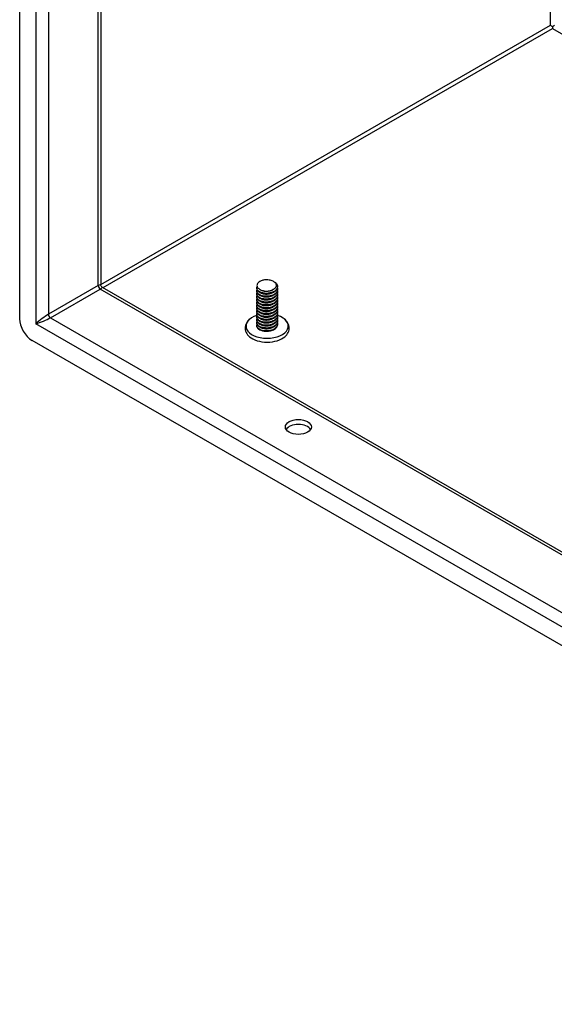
# Model space of a CAD drawing. Header units: inches. Extents: x 10 to 188, y 15 to 97.
# Tile 40 of 55: x 156.44 to 162.4, y 64.68 to 75.66. Entities that reach past the tile are written whole.
import ezdxf

# ---------------------------------------------------------------- set-up
doc = ezdxf.new("R2010")
doc.units = ezdxf.units.IN
doc.header["$MEASUREMENT"] = 0
doc.layers.add('Visible Edges(ANSI)', color=7, linetype='Continuous', lineweight=25)
doc.layers.add('Visible Tangent Edges(ANSI)', color=7, linetype='Continuous', lineweight=25)

msp = doc.modelspace()

# ---------------------------------------------------------------- linework, layer by layer
at = {"layer": 'Visible Edges(ANSI)'}
for p, q in [((156.438, 72.325), (156.438, 85.882)), ((157.343, 85.279), (157.343, 72.704)), ((162.381, 75.585), (162.381, 75.56)), ((157.359, 72.678), (180.96, 59.086)), ((159.083, 72.664), (159.083, 72.668)), ((159.271, 72.741), (159.277, 72.738)), ((159.315, 72.68), (159.315, 72.684)), ((159.083, 72.632), (159.083, 72.635)), ((159.083, 72.6), (159.083, 72.603)), ((159.083, 72.568), (159.083, 72.571)), ((159.125, 72.616), (159.112, 72.624)), ((159.125, 72.584), (159.112, 72.592)), ((159.125, 72.552), (159.112, 72.559)), ((159.125, 72.649), (159.117, 72.653)), ((159.265, 72.652), (159.264, 72.652)), ((159.277, 72.627), (159.264, 72.619)), ((159.277, 72.595), (159.264, 72.587)), ((159.277, 72.562), (159.264, 72.555)), ((159.315, 72.648), (159.315, 72.651)), ((159.315, 72.616), (159.315, 72.619)), ((159.315, 72.584), (159.315, 72.587)), ((159.315, 72.552), (159.315, 72.555)), ((159.083, 72.536), (159.083, 72.539)), ((159.083, 72.503), (159.083, 72.507)), ((159.083, 72.471), (159.083, 72.474)), ((159.083, 72.439), (159.083, 72.442)), ((159.125, 72.52), (159.112, 72.527)), ((159.125, 72.488), (159.112, 72.495)), ((159.125, 72.455), (159.112, 72.463)), ((159.277, 72.53), (159.264, 72.523)), ((159.277, 72.498), (159.264, 72.491)), ((159.277, 72.466), (159.264, 72.458)), ((159.315, 72.52), (159.315, 72.523)), ((159.315, 72.487), (159.315, 72.491)), ((159.315, 72.455), (159.315, 72.458)), ((159.083, 72.407), (159.083, 72.41)), ((159.083, 72.375), (159.083, 72.378)), ((159.083, 72.343), (159.083, 72.346)), ((159.125, 72.423), (159.112, 72.431)), ((159.125, 72.391), (159.112, 72.398)), ((159.125, 72.359), (159.112, 72.366)), ((159.125, 72.327), (159.112, 72.334)), ((159.277, 72.434), (159.264, 72.426)), ((159.277, 72.401), (159.264, 72.394)), ((159.277, 72.369), (159.264, 72.362)), ((159.277, 72.337), (159.264, 72.33)), ((159.315, 72.423), (159.315, 72.426)), ((159.315, 72.391), (159.315, 72.394)), ((159.315, 72.359), (159.315, 72.362)), ((159.315, 72.326), (159.315, 72.33)), ((159.083, 72.31), (159.083, 72.314)), ((159.083, 72.278), (159.083, 72.281)), ((159.083, 72.246), (159.083, 72.249)), ((159.125, 72.295), (159.112, 72.302)), ((159.125, 72.262), (159.112, 72.27)), ((159.125, 72.23), (159.112, 72.237)), ((159.277, 72.305), (159.264, 72.297)), ((159.277, 72.273), (159.264, 72.265)), ((159.277, 72.24), (159.264, 72.233)), ((159.315, 72.294), (159.315, 72.297)), ((159.315, 72.262), (159.315, 72.265)), ((159.117, 72.202), (159.112, 72.205)), ((159.277, 72.208), (159.265, 72.201)), ((181.031, 58.002), (156.577, 72.084))]:
    msp.add_line(p, q, dxfattribs=at)
at = {"layer": 'Visible Edges(ANSI)', "flags": 128}
for points in [[(157.359, 72.678), (157.353, 72.682), (157.348, 72.689), (157.344, 72.697), (157.343, 72.704)], [(159.277, 72.738), (159.291, 72.728), (159.302, 72.717), (159.31, 72.705), (159.314, 72.693), (159.315, 72.68), (159.312, 72.667), (159.305, 72.655), (159.295, 72.644), (159.283, 72.633), (159.267, 72.625), (159.249, 72.618), (159.23, 72.613), (159.21, 72.61), (159.189, 72.609), (159.169, 72.61), (159.149, 72.613), (159.132, 72.618), (159.116, 72.625), (159.103, 72.633), (159.093, 72.642), (159.086, 72.653), (159.083, 72.664), (159.083, 72.675), (159.088, 72.685)], [(159.083, 72.664), (159.084, 72.656), (159.087, 72.648), (159.092, 72.641), (159.098, 72.634), (159.107, 72.627), (159.117, 72.621), (159.128, 72.616), (159.141, 72.612), (159.154, 72.609), (159.169, 72.606), (159.184, 72.605), (159.199, 72.606), (159.214, 72.607), (159.229, 72.609), (159.243, 72.613), (159.257, 72.617), (159.27, 72.623), (159.281, 72.629), (159.291, 72.636), (159.299, 72.644), (159.306, 72.653), (159.311, 72.662), (159.314, 72.671), (159.315, 72.68)], [(159.313, 72.666), (159.315, 72.655), (159.314, 72.645), (159.311, 72.634), (159.306, 72.624), (159.298, 72.614), (159.288, 72.605), (159.276, 72.597), (159.262, 72.59), (159.247, 72.585), (159.231, 72.581), (159.214, 72.578), (159.197, 72.576), (159.18, 72.577), (159.163, 72.578), (159.147, 72.581), (159.132, 72.586), (159.119, 72.591), (159.107, 72.598), (159.097, 72.605), (159.09, 72.614), (159.085, 72.623), (159.083, 72.632), (159.083, 72.641), (159.086, 72.65)], [(159.095, 72.724), (159.091, 72.718), (159.088, 72.71), (159.086, 72.703), (159.085, 72.696), (159.087, 72.689), (159.089, 72.682), (159.093, 72.675), (159.098, 72.668), (159.105, 72.662), (159.112, 72.656), (159.121, 72.651), (159.131, 72.646), (159.141, 72.642), (159.153, 72.639), (159.165, 72.637), (159.177, 72.635), (159.19, 72.635), (159.202, 72.635), (159.215, 72.636), (159.227, 72.638), (159.239, 72.641), (159.249, 72.644), (159.259, 72.649), (159.268, 72.654)], [(159.268, 72.654), (159.277, 72.659), (159.285, 72.665), (159.291, 72.671), (159.296, 72.678), (159.3, 72.685), (159.302, 72.692), (159.302, 72.699), (159.301, 72.707), (159.299, 72.714), (159.295, 72.721), (159.289, 72.727), (159.282, 72.733), (159.274, 72.739), (159.265, 72.744), (159.255, 72.748), (159.244, 72.752), (159.233, 72.755), (159.221, 72.757), (159.208, 72.759), (159.196, 72.759), (159.183, 72.759), (159.171, 72.758), (159.158, 72.756), (159.146, 72.754)], [(159.083, 72.632), (159.084, 72.624), (159.087, 72.616), (159.092, 72.609), (159.098, 72.601), (159.107, 72.595), (159.117, 72.589), (159.128, 72.584), (159.141, 72.58), (159.154, 72.576), (159.169, 72.574), (159.184, 72.573), (159.199, 72.573), (159.214, 72.575), (159.229, 72.577), (159.243, 72.58), (159.257, 72.585), (159.27, 72.591), (159.281, 72.597), (159.291, 72.604), (159.299, 72.612), (159.306, 72.621), (159.311, 72.63), (159.314, 72.639), (159.315, 72.648)], [(159.313, 72.634), (159.315, 72.623), (159.314, 72.612), (159.311, 72.602), (159.306, 72.592), (159.298, 72.582), (159.288, 72.573), (159.276, 72.565), (159.262, 72.558), (159.247, 72.553), (159.231, 72.548), (159.214, 72.546), (159.197, 72.544), (159.18, 72.544), (159.163, 72.546), (159.147, 72.549), (159.132, 72.553), (159.119, 72.559), (159.107, 72.566), (159.097, 72.573), (159.09, 72.582), (159.085, 72.59), (159.083, 72.599), (159.083, 72.609), (159.086, 72.618)], [(159.083, 72.6), (159.084, 72.592), (159.087, 72.584), (159.092, 72.576), (159.098, 72.569), (159.107, 72.563), (159.117, 72.557), (159.128, 72.552), (159.141, 72.547), (159.154, 72.544), (159.169, 72.542), (159.184, 72.541), (159.199, 72.541), (159.214, 72.542), (159.229, 72.545), (159.243, 72.548), (159.257, 72.553), (159.27, 72.558), (159.281, 72.565), (159.291, 72.572), (159.299, 72.58), (159.306, 72.589), (159.311, 72.597), (159.314, 72.607), (159.315, 72.616)], [(159.313, 72.602), (159.315, 72.591), (159.314, 72.58), (159.311, 72.57), (159.306, 72.559), (159.298, 72.55), (159.288, 72.541), (159.276, 72.533), (159.262, 72.526), (159.247, 72.521), (159.231, 72.516), (159.214, 72.513), (159.197, 72.512), (159.18, 72.512), (159.163, 72.514), (159.147, 72.517), (159.132, 72.521), (159.119, 72.527), (159.107, 72.533), (159.097, 72.541), (159.09, 72.549), (159.085, 72.558), (159.083, 72.567), (159.083, 72.576), (159.086, 72.586)], [(159.083, 72.568), (159.084, 72.56), (159.087, 72.552), (159.092, 72.544), (159.098, 72.537), (159.107, 72.53), (159.117, 72.525), (159.128, 72.519), (159.141, 72.515), (159.154, 72.512), (159.169, 72.51), (159.184, 72.509), (159.199, 72.509), (159.214, 72.51), (159.229, 72.513), (159.243, 72.516), (159.257, 72.521), (159.27, 72.526), (159.281, 72.533), (159.291, 72.54), (159.299, 72.548), (159.306, 72.556), (159.311, 72.565), (159.314, 72.575), (159.315, 72.584)], [(159.313, 72.569), (159.315, 72.559), (159.314, 72.548), (159.311, 72.537), (159.306, 72.527), (159.298, 72.518), (159.288, 72.509), (159.276, 72.501), (159.262, 72.494), (159.247, 72.488), (159.231, 72.484), (159.214, 72.481), (159.197, 72.48), (159.18, 72.48), (159.163, 72.482), (159.147, 72.485), (159.132, 72.489), (159.119, 72.495), (159.107, 72.501), (159.097, 72.509), (159.09, 72.517), (159.085, 72.526), (159.083, 72.535), (159.083, 72.544), (159.086, 72.553)], [(159.083, 72.536), (159.084, 72.528), (159.087, 72.52), (159.092, 72.512), (159.098, 72.505), (159.107, 72.498), (159.117, 72.492), (159.128, 72.487), (159.141, 72.483), (159.154, 72.48), (159.169, 72.478), (159.184, 72.477), (159.199, 72.477), (159.214, 72.478), (159.229, 72.48), (159.243, 72.484), (159.257, 72.488), (159.27, 72.494), (159.281, 72.5), (159.291, 72.508), (159.299, 72.516), (159.306, 72.524), (159.311, 72.533), (159.314, 72.542), (159.315, 72.552)], [(159.125, 72.649), (159.129, 72.646), (159.134, 72.644), (159.139, 72.642), (159.144, 72.64), (159.149, 72.638), (159.155, 72.637), (159.161, 72.636), (159.167, 72.635), (159.173, 72.634), (159.18, 72.634), (159.186, 72.633), (159.193, 72.633), (159.199, 72.634), (159.206, 72.634), (159.212, 72.635), (159.218, 72.636), (159.225, 72.637), (159.231, 72.638), (159.237, 72.64), (159.243, 72.642), (159.248, 72.644), (159.254, 72.646), (159.259, 72.649), (159.264, 72.652)], [(159.125, 72.616), (159.129, 72.614), (159.134, 72.612), (159.139, 72.61), (159.144, 72.608), (159.149, 72.606), (159.155, 72.605), (159.161, 72.604), (159.167, 72.603), (159.173, 72.602), (159.18, 72.601), (159.186, 72.601), (159.193, 72.601), (159.199, 72.601), (159.206, 72.602), (159.212, 72.603), (159.218, 72.603), (159.225, 72.605), (159.231, 72.606), (159.237, 72.608), (159.243, 72.61), (159.248, 72.612), (159.254, 72.614), (159.259, 72.617), (159.264, 72.619)], [(159.125, 72.584), (159.129, 72.582), (159.134, 72.58), (159.139, 72.578), (159.144, 72.576), (159.149, 72.574), (159.155, 72.573), (159.161, 72.571), (159.167, 72.57), (159.173, 72.57), (159.18, 72.569), (159.186, 72.569), (159.193, 72.569), (159.199, 72.569), (159.206, 72.57), (159.212, 72.57), (159.218, 72.571), (159.225, 72.572), (159.231, 72.574), (159.237, 72.576), (159.243, 72.577), (159.248, 72.58), (159.254, 72.582), (159.259, 72.585), (159.264, 72.587)], [(159.125, 72.552), (159.129, 72.55), (159.134, 72.547), (159.139, 72.545), (159.144, 72.544), (159.149, 72.542), (159.155, 72.54), (159.161, 72.539), (159.167, 72.538), (159.173, 72.538), (159.18, 72.537), (159.186, 72.537), (159.193, 72.537), (159.199, 72.537), (159.206, 72.537), (159.212, 72.538), (159.218, 72.539), (159.225, 72.54), (159.231, 72.542), (159.237, 72.543), (159.243, 72.545), (159.248, 72.547), (159.254, 72.55), (159.259, 72.552), (159.264, 72.555)], [(159.313, 72.537), (159.315, 72.527), (159.314, 72.516), (159.311, 72.505), (159.306, 72.495), (159.298, 72.485), (159.288, 72.476), (159.276, 72.469), (159.262, 72.462), (159.247, 72.456), (159.231, 72.452), (159.214, 72.449), (159.197, 72.448), (159.18, 72.448), (159.163, 72.45), (159.147, 72.453), (159.132, 72.457), (159.119, 72.462), (159.107, 72.469), (159.097, 72.477), (159.09, 72.485), (159.085, 72.494), (159.083, 72.503), (159.083, 72.512), (159.086, 72.521)], [(159.083, 72.503), (159.084, 72.495), (159.087, 72.487), (159.092, 72.48), (159.098, 72.473), (159.107, 72.466), (159.117, 72.46), (159.128, 72.455), (159.141, 72.451), (159.154, 72.448), (159.169, 72.446), (159.184, 72.445), (159.199, 72.445), (159.214, 72.446), (159.229, 72.448), (159.243, 72.452), (159.257, 72.456), (159.27, 72.462), (159.281, 72.468), (159.291, 72.475), (159.299, 72.483), (159.306, 72.492), (159.311, 72.501), (159.314, 72.51), (159.315, 72.52)], [(159.313, 72.505), (159.315, 72.494), (159.314, 72.484), (159.311, 72.473), (159.306, 72.463), (159.298, 72.453), (159.288, 72.444), (159.276, 72.436), (159.262, 72.43), (159.247, 72.424), (159.231, 72.42), (159.214, 72.417), (159.197, 72.416), (159.18, 72.416), (159.163, 72.417), (159.147, 72.42), (159.132, 72.425), (159.119, 72.43), (159.107, 72.437), (159.097, 72.444), (159.09, 72.453), (159.085, 72.462), (159.083, 72.471), (159.083, 72.48), (159.086, 72.489)], [(159.083, 72.471), (159.084, 72.463), (159.087, 72.455), (159.092, 72.448), (159.098, 72.44), (159.107, 72.434), (159.117, 72.428), (159.128, 72.423), (159.141, 72.419), (159.154, 72.416), (159.169, 72.413), (159.184, 72.412), (159.199, 72.412), (159.214, 72.414), (159.229, 72.416), (159.243, 72.42), (159.257, 72.424), (159.27, 72.43), (159.281, 72.436), (159.291, 72.443), (159.299, 72.451), (159.306, 72.46), (159.311, 72.469), (159.314, 72.478), (159.315, 72.487)], [(159.313, 72.473), (159.315, 72.462), (159.314, 72.451), (159.311, 72.441), (159.306, 72.431), (159.298, 72.421), (159.288, 72.412), (159.276, 72.404), (159.262, 72.397), (159.247, 72.392), (159.231, 72.388), (159.214, 72.385), (159.197, 72.383), (159.18, 72.384), (159.163, 72.385), (159.147, 72.388), (159.132, 72.393), (159.119, 72.398), (159.107, 72.405), (159.097, 72.412), (159.09, 72.421), (159.085, 72.429), (159.083, 72.439), (159.083, 72.448), (159.086, 72.457)], [(159.083, 72.439), (159.084, 72.431), (159.087, 72.423), (159.092, 72.415), (159.098, 72.408), (159.107, 72.402), (159.117, 72.396), (159.128, 72.391), (159.141, 72.387), (159.154, 72.383), (159.169, 72.381), (159.184, 72.38), (159.199, 72.38), (159.214, 72.382), (159.229, 72.384), (159.243, 72.387), (159.257, 72.392), (159.27, 72.397), (159.281, 72.404), (159.291, 72.411), (159.299, 72.419), (159.306, 72.428), (159.311, 72.437), (159.314, 72.446), (159.315, 72.455)], [(159.313, 72.441), (159.315, 72.43), (159.314, 72.419), (159.311, 72.409), (159.306, 72.398), (159.298, 72.389), (159.288, 72.38), (159.276, 72.372), (159.262, 72.365), (159.247, 72.36), (159.231, 72.355), (159.214, 72.353), (159.197, 72.351), (159.18, 72.351), (159.163, 72.353), (159.147, 72.356), (159.132, 72.36), (159.119, 72.366), (159.107, 72.373), (159.097, 72.38), (159.09, 72.388), (159.085, 72.397), (159.083, 72.406), (159.083, 72.416), (159.086, 72.425)], [(159.125, 72.52), (159.129, 72.517), (159.134, 72.515), (159.139, 72.513), (159.144, 72.511), (159.149, 72.51), (159.155, 72.508), (159.161, 72.507), (159.167, 72.506), (159.173, 72.505), (159.18, 72.505), (159.186, 72.505), (159.193, 72.505), (159.199, 72.505), (159.206, 72.505), (159.212, 72.506), (159.218, 72.507), (159.225, 72.508), (159.231, 72.51), (159.237, 72.511), (159.243, 72.513), (159.248, 72.515), (159.254, 72.518), (159.259, 72.52), (159.264, 72.523)], [(159.125, 72.488), (159.129, 72.485), (159.134, 72.483), (159.139, 72.481), (159.144, 72.479), (159.149, 72.477), (159.155, 72.476), (159.161, 72.475), (159.167, 72.474), (159.173, 72.473), (159.18, 72.473), (159.186, 72.472), (159.193, 72.472), (159.199, 72.473), (159.206, 72.473), (159.212, 72.474), (159.218, 72.475), (159.225, 72.476), (159.231, 72.477), (159.237, 72.479), (159.243, 72.481), (159.248, 72.483), (159.254, 72.485), (159.259, 72.488), (159.264, 72.491)], [(159.125, 72.455), (159.129, 72.453), (159.134, 72.451), (159.139, 72.449), (159.144, 72.447), (159.149, 72.445), (159.155, 72.444), (159.161, 72.443), (159.167, 72.442), (159.173, 72.441), (159.18, 72.441), (159.186, 72.44), (159.193, 72.44), (159.199, 72.44), (159.206, 72.441), (159.212, 72.442), (159.218, 72.443), (159.225, 72.444), (159.231, 72.445), (159.237, 72.447), (159.243, 72.449), (159.248, 72.451), (159.254, 72.453), (159.259, 72.456), (159.264, 72.458)], [(159.021, 72.333), (159.008, 72.323), (158.996, 72.313), (158.985, 72.302), (158.976, 72.29), (158.967, 72.277), (158.961, 72.263), (158.956, 72.249), (158.953, 72.234), (158.953, 72.218), (158.954, 72.203), (158.958, 72.188), (158.963, 72.174), (158.971, 72.161), (158.98, 72.148), (158.99, 72.137), (159.001, 72.126)], [(159.083, 72.407), (159.084, 72.399), (159.087, 72.391), (159.092, 72.383), (159.098, 72.376), (159.107, 72.37), (159.117, 72.364), (159.128, 72.359), (159.141, 72.354), (159.154, 72.351), (159.169, 72.349), (159.184, 72.348), (159.199, 72.348), (159.214, 72.349), (159.229, 72.352), (159.243, 72.355), (159.257, 72.36), (159.27, 72.365), (159.281, 72.372), (159.291, 72.379), (159.299, 72.387), (159.306, 72.395), (159.311, 72.404), (159.314, 72.414), (159.315, 72.423)], [(159.313, 72.409), (159.315, 72.398), (159.314, 72.387), (159.311, 72.377), (159.306, 72.366), (159.298, 72.357), (159.288, 72.348), (159.276, 72.34), (159.262, 72.333), (159.247, 72.327), (159.231, 72.323), (159.214, 72.32), (159.197, 72.319), (159.18, 72.319), (159.163, 72.321), (159.147, 72.324), (159.132, 72.328), (159.119, 72.334), (159.107, 72.34), (159.097, 72.348), (159.09, 72.356), (159.085, 72.365), (159.083, 72.374), (159.083, 72.383), (159.086, 72.392)], [(159.083, 72.375), (159.084, 72.367), (159.087, 72.359), (159.092, 72.351), (159.098, 72.344), (159.107, 72.337), (159.117, 72.331), (159.128, 72.326), (159.141, 72.322), (159.154, 72.319), (159.169, 72.317), (159.184, 72.316), (159.199, 72.316), (159.214, 72.317), (159.229, 72.32), (159.243, 72.323), (159.257, 72.328), (159.27, 72.333), (159.281, 72.339), (159.291, 72.347), (159.299, 72.355), (159.306, 72.363), (159.311, 72.372), (159.314, 72.381), (159.315, 72.391)], [(159.313, 72.376), (159.315, 72.366), (159.314, 72.355), (159.311, 72.344), (159.306, 72.334), (159.298, 72.324), (159.288, 72.316), (159.276, 72.308), (159.262, 72.301), (159.247, 72.295), (159.231, 72.291), (159.214, 72.288), (159.197, 72.287), (159.18, 72.287), (159.163, 72.289), (159.147, 72.292), (159.132, 72.296), (159.119, 72.302), (159.107, 72.308), (159.097, 72.316), (159.09, 72.324), (159.085, 72.333), (159.083, 72.342), (159.083, 72.351), (159.086, 72.36)], [(159.083, 72.343), (159.084, 72.334), (159.087, 72.327), (159.092, 72.319), (159.098, 72.312), (159.107, 72.305), (159.117, 72.299), (159.128, 72.294), (159.141, 72.29), (159.154, 72.287), (159.169, 72.285), (159.184, 72.284), (159.199, 72.284), (159.214, 72.285), (159.229, 72.287), (159.243, 72.291), (159.257, 72.295), (159.27, 72.301), (159.281, 72.307), (159.291, 72.315), (159.299, 72.323), (159.306, 72.331), (159.311, 72.34), (159.314, 72.349), (159.315, 72.359)], [(159.313, 72.344), (159.315, 72.333), (159.314, 72.323), (159.311, 72.312), (159.306, 72.302), (159.298, 72.292), (159.288, 72.283), (159.276, 72.275), (159.262, 72.269), (159.247, 72.263), (159.231, 72.259), (159.214, 72.256), (159.197, 72.255), (159.18, 72.255), (159.163, 72.256), (159.147, 72.259), (159.132, 72.264), (159.119, 72.269), (159.107, 72.276), (159.097, 72.284), (159.09, 72.292), (159.085, 72.301), (159.083, 72.31), (159.083, 72.319), (159.086, 72.328)], [(159.125, 72.423), (159.129, 72.421), (159.134, 72.419), (159.139, 72.417), (159.144, 72.415), (159.149, 72.413), (159.155, 72.412), (159.161, 72.411), (159.167, 72.41), (159.173, 72.409), (159.18, 72.408), (159.186, 72.408), (159.193, 72.408), (159.199, 72.408), (159.206, 72.409), (159.212, 72.409), (159.218, 72.41), (159.225, 72.412), (159.231, 72.413), (159.237, 72.415), (159.243, 72.417), (159.248, 72.419), (159.254, 72.421), (159.259, 72.424), (159.264, 72.426)], [(159.125, 72.391), (159.129, 72.389), (159.134, 72.386), (159.139, 72.384), (159.144, 72.383), (159.149, 72.381), (159.155, 72.38), (159.161, 72.378), (159.167, 72.377), (159.173, 72.377), (159.18, 72.376), (159.186, 72.376), (159.193, 72.376), (159.199, 72.376), (159.206, 72.376), (159.212, 72.377), (159.218, 72.378), (159.225, 72.379), (159.231, 72.381), (159.237, 72.382), (159.243, 72.384), (159.248, 72.387), (159.254, 72.389), (159.259, 72.391), (159.264, 72.394)], [(159.125, 72.359), (159.129, 72.357), (159.134, 72.354), (159.139, 72.352), (159.144, 72.35), (159.149, 72.349), (159.155, 72.347), (159.161, 72.346), (159.167, 72.345), (159.173, 72.344), (159.18, 72.344), (159.186, 72.344), (159.193, 72.344), (159.199, 72.344), (159.206, 72.344), (159.212, 72.345), (159.218, 72.346), (159.225, 72.347), (159.231, 72.349), (159.237, 72.35), (159.243, 72.352), (159.248, 72.354), (159.254, 72.357), (159.259, 72.359), (159.264, 72.362)], [(159.125, 72.327), (159.129, 72.324), (159.134, 72.322), (159.139, 72.32), (159.144, 72.318), (159.149, 72.317), (159.155, 72.315), (159.161, 72.314), (159.167, 72.313), (159.173, 72.312), (159.18, 72.312), (159.186, 72.311), (159.193, 72.311), (159.199, 72.312), (159.206, 72.312), (159.212, 72.313), (159.218, 72.314), (159.225, 72.315), (159.231, 72.316), (159.237, 72.318), (159.243, 72.32), (159.248, 72.322), (159.254, 72.324), (159.259, 72.327), (159.264, 72.33)], [(159.397, 72.126), (159.408, 72.137), (159.418, 72.148), (159.427, 72.161), (159.434, 72.174), (159.44, 72.188), (159.443, 72.203), (159.445, 72.218), (159.444, 72.234), (159.441, 72.249), (159.437, 72.263), (159.43, 72.277), (159.422, 72.29), (159.412, 72.302), (159.402, 72.313), (159.39, 72.323), (159.377, 72.333)], [(159.083, 72.31), (159.084, 72.302), (159.087, 72.294), (159.092, 72.287), (159.098, 72.28), (159.107, 72.273), (159.117, 72.267), (159.128, 72.262), (159.141, 72.258), (159.154, 72.255), (159.169, 72.252), (159.184, 72.251), (159.199, 72.252), (159.214, 72.253), (159.229, 72.255), (159.243, 72.259), (159.257, 72.263), (159.27, 72.269), (159.281, 72.275), (159.291, 72.282), (159.299, 72.29), (159.306, 72.299), (159.311, 72.308), (159.314, 72.317), (159.315, 72.326)], [(159.313, 72.312), (159.315, 72.301), (159.314, 72.291), (159.311, 72.28), (159.306, 72.27), (159.298, 72.26), (159.288, 72.251), (159.276, 72.243), (159.262, 72.236), (159.247, 72.231), (159.231, 72.227), (159.214, 72.224), (159.197, 72.222), (159.18, 72.223), (159.163, 72.224), (159.147, 72.227), (159.132, 72.232), (159.119, 72.237), (159.107, 72.244), (159.097, 72.251), (159.09, 72.26), (159.085, 72.268), (159.083, 72.278), (159.083, 72.287), (159.086, 72.296)], [(159.083, 72.278), (159.084, 72.27), (159.087, 72.262), (159.092, 72.255), (159.098, 72.247), (159.107, 72.241), (159.117, 72.235), (159.128, 72.23), (159.141, 72.226), (159.154, 72.222), (159.169, 72.22), (159.184, 72.219), (159.199, 72.219), (159.214, 72.221), (159.229, 72.223), (159.243, 72.226), (159.257, 72.231), (159.27, 72.236), (159.281, 72.243), (159.291, 72.25), (159.299, 72.258), (159.306, 72.267), (159.311, 72.276), (159.314, 72.285), (159.315, 72.294)], [(159.313, 72.28), (159.315, 72.269), (159.314, 72.258), (159.311, 72.248), (159.306, 72.238), (159.298, 72.228), (159.288, 72.219), (159.276, 72.211), (159.262, 72.204), (159.247, 72.199), (159.231, 72.194), (159.214, 72.192), (159.197, 72.19), (159.18, 72.19), (159.163, 72.192), (159.147, 72.195), (159.132, 72.199), (159.119, 72.205), (159.107, 72.212), (159.097, 72.219), (159.09, 72.227), (159.085, 72.236), (159.083, 72.245), (159.083, 72.255), (159.086, 72.264)], [(159.083, 72.246), (159.084, 72.238), (159.087, 72.23), (159.092, 72.222), (159.098, 72.215), (159.107, 72.209), (159.117, 72.203), (159.128, 72.198), (159.141, 72.193), (159.154, 72.19), (159.169, 72.188), (159.184, 72.187), (159.199, 72.187), (159.214, 72.188), (159.229, 72.191), (159.243, 72.194), (159.257, 72.199), (159.27, 72.204), (159.281, 72.211), (159.291, 72.218), (159.299, 72.226), (159.306, 72.234), (159.311, 72.243), (159.314, 72.253), (159.315, 72.262)], [(159.125, 72.295), (159.129, 72.292), (159.134, 72.29), (159.139, 72.288), (159.144, 72.286), (159.149, 72.284), (159.155, 72.283), (159.161, 72.282), (159.167, 72.281), (159.173, 72.28), (159.18, 72.28), (159.186, 72.279), (159.193, 72.279), (159.199, 72.279), (159.206, 72.28), (159.212, 72.281), (159.218, 72.282), (159.225, 72.283), (159.231, 72.284), (159.237, 72.286), (159.243, 72.288), (159.248, 72.29), (159.254, 72.292), (159.259, 72.295), (159.264, 72.298)], [(159.125, 72.262), (159.129, 72.26), (159.134, 72.258), (159.139, 72.256), (159.144, 72.254), (159.149, 72.252), (159.155, 72.251), (159.161, 72.25), (159.167, 72.249), (159.173, 72.248), (159.18, 72.247), (159.186, 72.247), (159.193, 72.247), (159.199, 72.247), (159.206, 72.248), (159.212, 72.248), (159.218, 72.249), (159.225, 72.251), (159.231, 72.252), (159.237, 72.254), (159.243, 72.256), (159.248, 72.258), (159.254, 72.26), (159.259, 72.263), (159.264, 72.265)], [(159.125, 72.23), (159.129, 72.228), (159.134, 72.226), (159.139, 72.224), (159.144, 72.222), (159.149, 72.22), (159.155, 72.219), (159.161, 72.217), (159.167, 72.216), (159.173, 72.216), (159.18, 72.215), (159.186, 72.215), (159.193, 72.215), (159.199, 72.215), (159.206, 72.216), (159.212, 72.216), (159.218, 72.217), (159.225, 72.218), (159.231, 72.22), (159.237, 72.222), (159.243, 72.223), (159.248, 72.226), (159.254, 72.228), (159.259, 72.23), (159.264, 72.233)], [(159.265, 72.201), (159.26, 72.198), (159.254, 72.196), (159.249, 72.194), (159.243, 72.192), (159.237, 72.19), (159.231, 72.188), (159.224, 72.187), (159.218, 72.186), (159.211, 72.185), (159.204, 72.184), (159.197, 72.184), (159.191, 72.184), (159.184, 72.184), (159.177, 72.185), (159.17, 72.185), (159.164, 72.186), (159.157, 72.187), (159.151, 72.189), (159.145, 72.191), (159.139, 72.193), (159.133, 72.195), (159.127, 72.197), (159.122, 72.199), (159.117, 72.202)], [(159.276, 72.208), (159.276, 72.208), (159.275, 72.207), (159.275, 72.207), (159.275, 72.207), (159.275, 72.207), (159.275, 72.207), (159.274, 72.207), (159.274, 72.207), (159.274, 72.207), (159.274, 72.206), (159.274, 72.206), (159.273, 72.206), (159.273, 72.206), (159.273, 72.206), (159.273, 72.206), (159.272, 72.206), (159.272, 72.206), (159.272, 72.205), (159.272, 72.205), (159.272, 72.205), (159.271, 72.205), (159.271, 72.205), (159.271, 72.205), (159.271, 72.205)]]:
    msp.add_lwpolyline(points, dxfattribs=at)
at = {"layer": 'Visible Edges(ANSI)'}
for centre, major_axis, ratio, start_param, end_param in [((162.381, 75.585), (0.031, -0.0179), 0.001672, 3.927958, 4.713356), ((162.381, 75.585), (0.031, 0.0179), 0.001672, 4.711422, 5.49682), ((159.199, 72.694), (0.116, 0), 0.575862, 2.039103, 2.673286), ((159.199, 72.244), (-0.236, 0), 0.575862, 5.216584, 10.479872), ((156.577, 72.245), (-0.098, 0.171), 0.578093, 0.787332, 2.358128), ((159.199, 72.202), (0.238, 0), 0.575862, 3.729223, 5.695555), ((159.547, 71.064), (0.145, 0), 0.575862, 0.339371, 2.802222)]:
    msp.add_ellipse(centre, major_axis=major_axis, ratio=ratio, start_param=start_param, end_param=end_param, dxfattribs=at)
msp.add_ellipse((159.547, 71.12), major_axis=(0.145, 0), ratio=0.575862, dxfattribs=at)
at = {"layer": 'Visible Tangent Edges(ANSI)'}
for p, q in [((156.619, 85.73), (156.619, 72.269)), ((156.759, 85.616), (156.759, 72.375)), ((157.314, 72.695), (157.314, 85.296)), ((162.359, 75.598), (162.359, 82.391)), ((157.343, 72.709), (162.359, 75.598)), ((157.368, 72.673), (162.381, 75.56)), ((162.381, 75.56), (180.96, 64.86)), ((157.314, 72.695), (156.759, 72.375)), ((156.78, 72.337), (157.336, 72.657)), ((180.96, 59.053), (157.336, 72.657)), ((156.78, 72.337), (180.96, 58.413)), ((180.989, 58.235), (156.619, 72.269))]:
    msp.add_line(p, q, dxfattribs=at)
for centre, major_axis, ratio, start_param, end_param in [((157.244, 72.629), (-0.0986, -0.0765), 0.115347, 3.052378, 3.837777), ((157.336, 72.683), (-0.0155, 0.0269), 0.578093, 0.787332, 2.358128), ((157.244, 72.629), (0.115, 0.047), 0.112147, 5.58637, 6.369835), ((156.689, 72.309), (-0.0986, -0.0765), 0.115347, 3.837777, 5.408573), ((156.689, 72.309), (0.115, 0.047), 0.112147, 4.015574, 5.58637), ((156.78, 72.363), (-0.0155, 0.0269), 0.578093, 0.787332, 2.358128)]:
    msp.add_ellipse(centre, major_axis=major_axis, ratio=ratio, start_param=start_param, end_param=end_param, dxfattribs=at)

doc.saveas('drawing.dxf')
